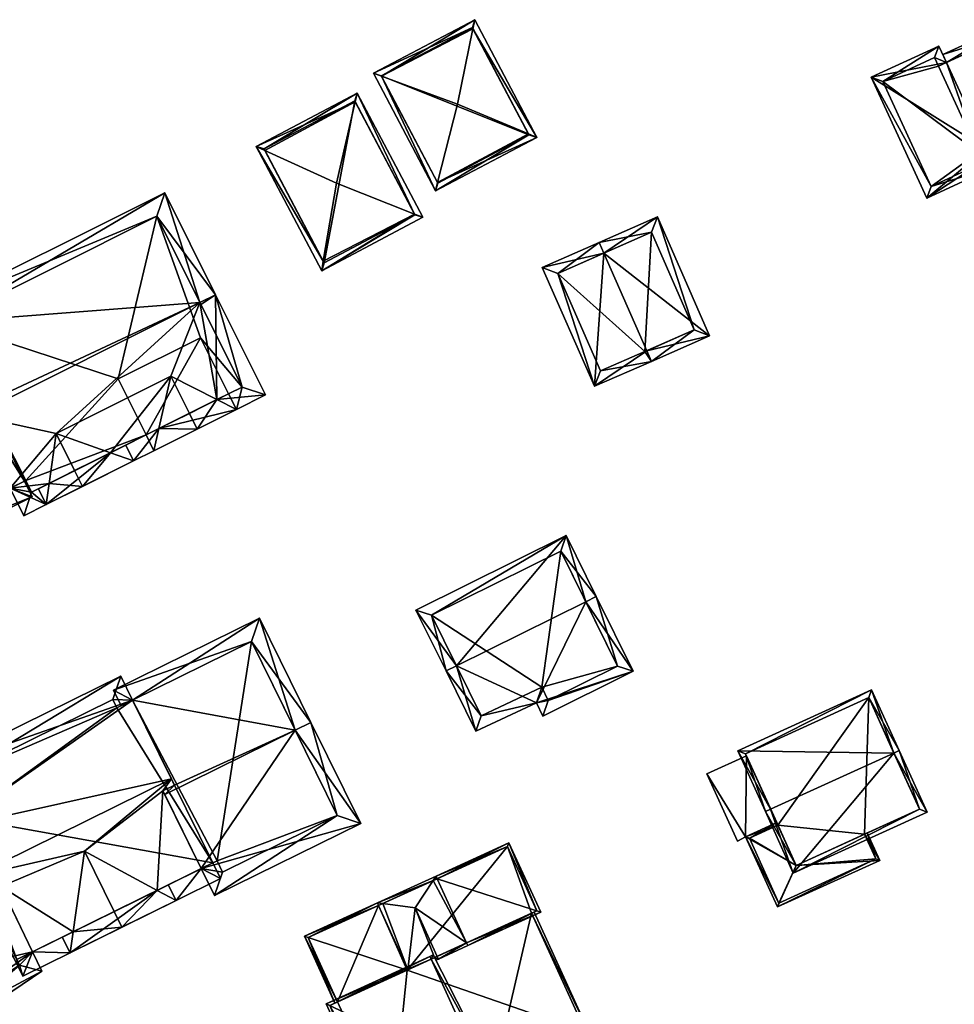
# Model space of a CAD drawing. Header units: inches. Extents: x 2558739 to 2563058, y 1133992 to 1137021.
# Tile 84 of 97: x 2560078 to 2560158, y 1136129 to 1136214. Entities that reach past the tile are written whole.
import ezdxf

# ---------------------------------------------------------------- set-up
doc = ezdxf.new("R2010")
doc.units = ezdxf.units.IN
doc.header["$MEASUREMENT"] = 0
doc.layers.add('Gebaeude Einzelhaus', color=10, linetype='Continuous')
doc.layers.add('Offenes Gebaeude', color=10, linetype='Continuous')

msp = doc.modelspace()

# ---------------------------------------------------------------- meshes
at = {"layer": 'Gebaeude Einzelhaus'}
mesh = msp.add_polyface(dxfattribs=at)
corners = [(2560109.215, 1136208.82, 383.983), (2560113.829, 1136199.001, 383.746), (2560114.013, 1136199.725, 383.983), (2560108.513, 1136209.079, 383.747), (2560115.718, 1136206.424, 386.18), (2560117.203, 1136213.665, 383.747), (2560117.045, 1136212.894, 384.006), (2560122.52, 1136203.588, 383.747), (2560121.795, 1136203.89, 384.005), (2560116.994, 1136212.99, 383.96), (2560109.189, 1136208.87, 383.959), (2560121.845, 1136203.796, 383.96), (2560114.038, 1136199.678, 383.961), (2560121.845, 1136203.796, 374.358), (2560116.994, 1136212.99, 374.358), (2560109.189, 1136208.87, 374.358), (2560114.038, 1136199.678, 374.358)]
mesh.append_faces([[corners[k] for k in face] for face in [(6, 9, 5), (8, 6, 7), (11, 8, 7), (7, 6, 5), (2, 12, 1), (0, 2, 1), (1, 12, 11), (1, 11, 7), (10, 0, 3), (9, 10, 3), (5, 9, 3), (3, 0, 1), (8, 6, 4), (8, 7, 6), (6, 7, 5), (2, 8, 4), (1, 7, 2), (2, 7, 8), (6, 0, 4), (6, 5, 0), (0, 5, 3), (0, 2, 4), (3, 1, 0), (0, 1, 2)]], dxfattribs={"color": 13})
mesh.append_faces([[corners[k] for k in face] for face in [(13, 16, 15), (13, 15, 14), (11, 16, 13), (12, 16, 11), (2, 16, 12), (15, 16, 0), (0, 16, 2), (10, 15, 0), (14, 15, 9), (9, 15, 10), (13, 14, 6), (6, 14, 9), (8, 13, 6), (11, 13, 8)]], dxfattribs={"color": 41})
mesh = msp.add_polyface(dxfattribs=at)
corners = [(2560157.607, 1136210.003, 384.602), (2560156.956, 1136211.411, 384.602), (2560151.161, 1136208.734, 381.996), (2560161.027, 1136202.603, 384.602), (2560155.946, 1136198.375, 381.996), (2560161.341, 1136201.923, 384.602), (2560161.743, 1136201.053, 384.602), (2560156.928, 1136209.693, 384.297), (2560156.591, 1136210.416, 384.296), (2560152.158, 1136208.368, 382.303), (2560156.313, 1136199.371, 382.303), (2560160.748, 1136201.42, 384.296), (2560160.346, 1136202.289, 384.296), (2560167.351, 1136204.7, 382.232), (2560163.316, 1136213.433, 382.232), (2560157.294, 1136210.684, 384.602), (2560166.356, 1136205.066, 382.501), (2560162.949, 1136212.44, 382.5), (2560157.608, 1136210.003, 373.399), (2560156.928, 1136209.693, 373.399), (2560156.591, 1136210.416, 373.399), (2560152.158, 1136208.368, 373.399), (2560156.313, 1136199.371, 373.399), (2560160.748, 1136201.42, 373.399), (2560160.346, 1136202.289, 373.399), (2560161.027, 1136202.603, 373.399), (2560166.356, 1136205.066, 373.399), (2560162.949, 1136212.44, 373.399)]
mesh.append_faces([[corners[k] for k in face] for face in [(14, 17, 15), (15, 17, 0), (3, 16, 5), (5, 16, 13), (13, 16, 14), (14, 16, 17), (3, 14, 0), (0, 14, 15), (3, 13, 14), (3, 5, 13), (5, 12, 3), (6, 11, 5), (5, 11, 12), (2, 10, 4), (4, 10, 6), (6, 10, 11), (1, 9, 2), (2, 9, 10), (0, 8, 1), (1, 8, 9), (0, 7, 8), (3, 4, 5), (5, 4, 6), (0, 2, 3), (3, 2, 4), (0, 1, 2)]], dxfattribs={"color": 13})
mesh.append_faces([[corners[k] for k in face] for face in [(27, 25, 18), (27, 26, 25), (27, 18, 17), (17, 18, 0), (17, 26, 27), (17, 16, 26), (25, 16, 3), (25, 26, 16), (19, 21, 20), (18, 24, 19), (19, 24, 21), (21, 24, 22), (22, 24, 23), (18, 25, 24), (3, 12, 25), (25, 12, 24), (12, 11, 24), (24, 11, 23), (11, 10, 23), (23, 10, 22), (10, 9, 22), (22, 9, 21), (9, 20, 21), (9, 8, 20), (8, 19, 20), (8, 7, 19), (18, 7, 0), (18, 19, 7)]], dxfattribs={"color": 41})
mesh = msp.add_polyface(dxfattribs=at)
corners = [(2560104.085, 1136192.169, 383.746), (2560112.744, 1136196.738, 383.746), (2560112.03, 1136197.02, 383.992), (2560104.223, 1136192.979, 384.022), (2560105.361, 1136199.65, 386.29), (2560098.468, 1136202.816, 383.747), (2560099.215, 1136202.473, 384.022), (2560107.125, 1136207.385, 383.747), (2560106.954, 1136206.637, 383.992), (2560112.069, 1136196.946, 383.957), (2560104.294, 1136192.845, 383.957), (2560099.144, 1136202.608, 383.957), (2560106.916, 1136206.71, 383.957), (2560112.069, 1136196.946, 374.522), (2560106.916, 1136206.71, 374.522), (2560099.144, 1136202.608, 374.522), (2560104.294, 1136192.845, 374.522)]
mesh.append_faces([[corners[k] for k in face] for face in [(6, 3, 5), (11, 6, 5), (12, 11, 7), (8, 12, 7), (2, 8, 7), (7, 11, 5), (9, 2, 1), (1, 2, 7), (3, 10, 0), (0, 10, 9), (5, 3, 0), (0, 9, 1), (8, 6, 4), (7, 5, 8), (8, 5, 6), (2, 8, 4), (1, 7, 2), (2, 7, 8), (6, 3, 4), (6, 5, 3), (3, 5, 0), (0, 2, 3), (3, 2, 4), (0, 1, 2)]], dxfattribs={"color": 13})
mesh.append_faces([[corners[k] for k in face] for face in [(14, 16, 15), (13, 16, 14), (9, 16, 13), (10, 16, 9), (3, 16, 10), (15, 16, 6), (6, 16, 3), (11, 15, 6), (14, 15, 12), (12, 15, 11), (8, 14, 12), (13, 14, 2), (2, 14, 8), (9, 13, 2)]], dxfattribs={"color": 41})
mesh = msp.add_polyface(dxfattribs=at)
corners = [(2560074.027, 1136180.248, 389.807), (2560075.011, 1136181.356, 390.171), (2560058.913, 1136173.32, 390.171), (2560075.258, 1136180.862, 389.807), (2560061.841, 1136164.095, 383.866), (2560057.57, 1136172.65, 390.171), (2560077.38, 1136173.529, 384.855), (2560079.281, 1136172.801, 383.866), (2560078.611, 1136174.143, 384.855), (2560071.81, 1136187.77, 385.434), (2560070.75, 1136189.893, 383.866), (2560053.309, 1136181.188, 383.866), (2560070.079, 1136187.881, 384.858), (2560055.321, 1136180.515, 384.858), (2560070.469, 1136187.101, 385.434), (2560062.514, 1136166.108, 384.855), (2560092.752, 1136179.949, 387.185), (2560091.167, 1136183.125, 387.185), (2560090.142, 1136178.647, 384.853), (2560089.708, 1136176.751, 383.866), (2560089.037, 1136178.096, 383.866), (2560093.423, 1136178.605, 387.185), (2560095.109, 1136181.125, 384.852), (2560096.775, 1136180.279, 383.866), (2560096.105, 1136181.622, 383.866), (2560074.266, 1136179.769, 390.171), (2560093.645, 1136189.442, 390.171), (2560090.629, 1136198.84, 383.535), (2560094.986, 1136190.111, 390.171), (2560071.81, 1136187.77, 384.554), (2560069.909, 1136188.498, 383.534), (2560070.579, 1136187.156, 384.554), (2560099.273, 1136181.525, 383.866), (2560081.331, 1136178.216, 387.185), (2560077.38, 1136173.529, 385.589), (2560080.478, 1136172.144, 383.866), (2560078.551, 1136171.183, 383.866), (2560080.732, 1136173.953, 384.855), (2560085.985, 1136176.574, 384.854), (2560087.958, 1136175.878, 383.866), (2560079.221, 1136173.199, 384.855), (2560078.723, 1136174.199, 385.589), (2560097.26, 1136182.198, 384.852), (2560093.726, 1136189.279, 390.052), (2560089.956, 1136196.828, 384.554), (2560083.586, 1136173.696, 387.185), (2560082.914, 1136175.042, 387.185), (2560079.806, 1136173.491, 383.866), (2560087.287, 1136177.223, 383.866), (2560071.81, 1136187.77, 373.255), (2560070.579, 1136187.156, 373.255), (2560070.469, 1136187.101, 373.255), (2560070.079, 1136187.881, 373.255), (2560055.321, 1136180.515, 373.255), (2560062.514, 1136166.108, 373.255), (2560078.611, 1136174.143, 373.255), (2560089.037, 1136178.096, 373.255), (2560096.105, 1136181.622, 373.255), (2560086.641, 1136182.895, 373.255), (2560093.709, 1136186.423, 373.255), (2560078.723, 1136174.199, 373.255), (2560079.221, 1136173.199, 373.255), (2560097.26, 1136182.198, 373.255), (2560089.956, 1136196.828, 373.255)]
mesh.append_faces([[corners[k] for k in face] for face in [(39, 38, 48), (39, 45, 38), (38, 45, 46), (37, 35, 47), (37, 45, 35), (37, 46, 45), (46, 38, 33), (38, 39, 48), (46, 45, 38), (38, 45, 39), (35, 37, 47), (37, 46, 33), (35, 45, 37), (37, 45, 46), (26, 28, 43), (30, 29, 31), (28, 44, 27), (27, 44, 30), (30, 44, 29), (28, 26, 44), (23, 42, 32), (32, 42, 28), (28, 42, 43), (23, 22, 42), (39, 18, 19), (19, 18, 23), (23, 18, 22), (35, 38, 39), (39, 38, 18), (35, 37, 38), (35, 40, 37), (40, 34, 41), (35, 36, 40), (40, 36, 34), (17, 38, 18), (38, 17, 33), (23, 22, 18), (18, 19, 23), (39, 18, 38), (18, 39, 19), (37, 35, 38), (38, 35, 39), (33, 34, 37), (37, 34, 35), (35, 34, 36), (33, 25, 34), (22, 26, 17), (17, 26, 33), (33, 26, 25), (22, 28, 26), (32, 22, 23), (22, 32, 28), (29, 30, 31), (29, 27, 30), (3, 26, 29), (29, 26, 27), (27, 26, 28), (0, 25, 3), (3, 25, 26), (23, 22, 24), (23, 21, 22), (22, 21, 16), (18, 19, 20), (16, 21, 18), (18, 21, 19), (16, 22, 17), (22, 23, 24), (16, 21, 22), (22, 21, 23), (16, 18, 21), (21, 18, 19), (19, 18, 20), (16, 17, 18), (7, 6, 8), (5, 15, 4), (4, 15, 7), (7, 15, 6), (5, 2, 15), (10, 13, 11), (11, 13, 5), (5, 13, 2), (14, 12, 9), (9, 12, 10), (10, 12, 13), (9, 2, 1), (9, 11, 2), (2, 11, 5), (9, 10, 11), (6, 7, 8), (6, 4, 7), (0, 2, 6), (6, 2, 4), (4, 2, 5), (3, 1, 0), (0, 1, 2)]], dxfattribs={"color": 13})
mesh.append_faces([[corners[k] for k in face] for face in [(37, 38, 46), (59, 62, 57), (58, 63, 59), (59, 63, 62), (58, 49, 63), (56, 60, 58), (58, 60, 49), (49, 60, 55), (56, 61, 60), (44, 63, 29), (29, 63, 49), (26, 43, 44), (44, 62, 63), (43, 42, 44), (44, 42, 62), (22, 24, 42), (42, 24, 62), (62, 24, 57), (38, 20, 18), (38, 56, 20), (37, 61, 38), (38, 61, 56), (37, 40, 61), (40, 60, 61), (40, 41, 60), (34, 8, 41), (41, 8, 60), (60, 8, 55), (34, 6, 8), (34, 0, 6), (34, 25, 0), (56, 59, 57), (56, 58, 59), (18, 22, 16), (18, 24, 22), (24, 56, 57), (18, 20, 24), (24, 20, 56), (51, 53, 52), (51, 54, 53), (50, 55, 51), (51, 55, 54), (50, 49, 55), (9, 3, 29), (9, 1, 3), (6, 55, 8), (15, 54, 6), (6, 54, 55), (15, 53, 54), (2, 13, 15), (15, 13, 53), (13, 12, 53), (53, 12, 52), (12, 51, 52), (12, 14, 51), (29, 14, 9), (29, 51, 14), (29, 50, 51), (29, 49, 50)]], dxfattribs={"color": 41})
mesh = msp.add_polyface(dxfattribs=at)
corners = [(2560131.932, 1136185.318, 384.779), (2560132.333, 1136184.403, 384.779), (2560137.318, 1136186.586, 381.626), (2560128.271, 1136193.677, 384.779), (2560132.855, 1136196.776, 381.626), (2560127.87, 1136194.593, 384.779), (2560127.451, 1136182.265, 381.626), (2560122.988, 1136192.455, 381.626), (2560136, 1136187.101, 382.206), (2560132.34, 1136195.459, 382.206), (2560124.305, 1136191.94, 382.218), (2560127.966, 1136183.583, 382.218), (2560131.776, 1136185.249, 384.678), (2560131.776, 1136185.249, 373.655), (2560136, 1136187.101, 373.655), (2560132.34, 1136195.459, 373.655), (2560124.305, 1136191.94, 373.655), (2560127.966, 1136183.583, 373.655)]
mesh.append_faces([[corners[k] for k in face] for face in [(1, 12, 0), (6, 11, 1), (1, 11, 12), (6, 10, 11), (10, 5, 3), (6, 7, 10), (10, 7, 5), (5, 9, 3), (8, 1, 0), (8, 2, 1), (5, 4, 9), (9, 4, 8), (8, 4, 2), (7, 3, 5), (7, 6, 3), (3, 6, 0), (0, 6, 1), (3, 4, 5), (0, 2, 3), (3, 2, 4), (0, 1, 2)]], dxfattribs={"color": 13})
mesh.append_faces([[corners[k] for k in face] for face in [(13, 17, 16), (13, 16, 15), (13, 15, 14), (11, 17, 13), (11, 13, 12), (16, 17, 10), (10, 17, 11), (15, 16, 3), (3, 16, 10), (9, 15, 3), (14, 15, 8), (8, 15, 9), (13, 14, 8), (12, 13, 8), (12, 8, 0)]], dxfattribs={"color": 41})
mesh = msp.add_polyface(dxfattribs=at)
corners = [(2560126.709, 1136163.814, 385.166), (2560127.605, 1136164.258, 385.166), (2560125.021, 1136169.476, 382.955), (2560115.637, 1136158.332, 385.166), (2560112.156, 1136163.106, 382.955), (2560114.741, 1136157.888, 385.166), (2560117.299, 1136152.721, 383.112), (2560122.475, 1136155.161, 383.074), (2560130.775, 1136157.856, 382.622), (2560123.038, 1136154.025, 382.622), (2560113.496, 1136162.654, 383.334), (2560117.76, 1136154.045, 383.462), (2560123.49, 1136155.365, 382.978), (2560122.936, 1136156.484, 383.423), (2560129.435, 1136158.309, 382.978), (2560124.569, 1136168.136, 383.334), (2560129.435, 1136158.309, 373.859), (2560124.569, 1136168.136, 373.859), (2560113.496, 1136162.654, 373.859), (2560117.76, 1136154.045, 373.859), (2560122.936, 1136156.484, 373.859), (2560123.49, 1136155.365, 373.859)]
mesh.append_faces([[corners[k] for k in face] for face in [(15, 10, 2), (0, 15, 1), (14, 0, 1), (1, 15, 2), (8, 12, 14), (8, 14, 1), (9, 12, 8), (13, 12, 7), (11, 13, 7), (7, 12, 9), (6, 11, 7), (3, 11, 5), (10, 3, 5), (5, 11, 6), (2, 10, 4), (4, 10, 5), (0, 8, 1), (3, 7, 0), (0, 7, 8), (8, 7, 9), (3, 6, 7), (3, 5, 6), (3, 4, 5), (0, 2, 3), (3, 2, 4), (0, 1, 2)]], dxfattribs={"color": 13})
mesh.append_faces([[corners[k] for k in face] for face in [(18, 20, 19), (17, 20, 18), (16, 21, 20), (16, 20, 17), (14, 21, 16), (12, 21, 14), (20, 21, 12), (13, 20, 12), (19, 20, 13), (11, 19, 13), (18, 19, 3), (3, 19, 11), (10, 18, 3), (17, 18, 15), (15, 18, 10), (16, 17, 0), (0, 17, 15), (14, 16, 0)]], dxfattribs={"color": 41})
mesh = msp.add_polyface(dxfattribs=at)
corners = [(2560093.769, 1136140.961, 384.947), (2560095.41, 1136140.098, 383.954), (2560094.747, 1136141.443, 384.947), (2560091.6, 1136138.221, 383.954), (2560089.98, 1136139.095, 384.947), (2560090.484, 1136147.63, 389.871), (2560091.203, 1136148.638, 390.259), (2560091.462, 1136148.112, 389.871), (2560083.753, 1136142.453, 388.765), (2560074.259, 1136140.29, 390.259), (2560076.613, 1136139.421, 389.054), (2560075.115, 1136138.553, 388.977), (2560082.776, 1136135.546, 384.948), (2560079.299, 1136133.833, 384.948), (2560078.184, 1136132.688, 384.594), (2560077.953, 1136133.17, 384.948), (2560078.466, 1136131.751, 383.954), (2560082.521, 1136133.749, 383.954), (2560078.049, 1136132.597, 384.579), (2560087.881, 1136155.381, 385.43), (2560086.866, 1136157.441, 383.954), (2560069.921, 1136149.094, 383.954), (2560072.224, 1136144.42, 387.301), (2560086.536, 1136154.718, 385.43), (2560086.185, 1136155.431, 384.919), (2560071.93, 1136148.411, 384.918), (2560073.478, 1136145.271, 387.167), (2560093.769, 1136140.961, 385.469), (2560094.908, 1136138.649, 383.787), (2560107.43, 1136144.819, 383.787), (2560101.816, 1136152.823, 390.092), (2560103.16, 1136153.485, 390.092), (2560090.638, 1136147.316, 390.092), (2560087.881, 1136155.381, 384.737), (2560098.763, 1136162.413, 383.787), (2560086.24, 1136156.244, 383.787), (2560086.903, 1136154.899, 384.737), (2560098.08, 1136160.405, 384.737), (2560095.59, 1136140.658, 384.766), (2560105.423, 1136145.501, 384.765), (2560095.114, 1136141.624, 385.469), (2560076.869, 1136138.889, 389.429), (2560064.224, 1136130.339, 389.429), (2560060.205, 1136136.26, 384.837), (2560072.224, 1136144.42, 384.819), (2560072.808, 1136146.63, 383.854), (2560073.478, 1136145.271, 384.817), (2560054.554, 1136132.423, 384.845), (2560052.473, 1136132.824, 383.884), (2560053.313, 1136131.581, 384.847), (2560067.524, 1136125.479, 385.86), (2560068.367, 1136124.237, 384.949), (2560080.099, 1136132.17, 384.949), (2560079.299, 1136133.833, 386.058), (2560078.184, 1136132.688, 385.861), (2560077.953, 1136133.17, 386.182), (2560086.3, 1136137.282, 388.765), (2560086.963, 1136135.936, 388.765), (2560090.937, 1136139.566, 383.954), (2560081.859, 1136135.094, 383.954), (2560087.881, 1136155.381, 373.926), (2560086.536, 1136154.718, 373.926), (2560086.185, 1136155.431, 373.926), (2560071.93, 1136148.411, 373.926), (2560073.478, 1136145.271, 373.926), (2560072.224, 1136144.42, 373.926), (2560078.049, 1136132.597, 373.925), (2560078.184, 1136132.688, 373.925), (2560077.953, 1136133.17, 373.925), (2560094.747, 1136141.443, 373.926), (2560095.114, 1136141.624, 373.926), (2560095.59, 1136140.658, 373.926), (2560105.423, 1136145.501, 373.926), (2560098.08, 1136160.405, 373.926), (2560054.554, 1136132.424, 373.925), (2560067.524, 1136125.479, 373.925), (2560061.846, 1136121.639, 373.925)]
mesh.append_faces([[corners[k] for k in face] for face in [(57, 4, 3), (3, 4, 58), (57, 56, 4), (12, 17, 59), (12, 57, 17), (12, 56, 57), (17, 12, 59), (12, 56, 8), (17, 57, 12), (12, 57, 56), (4, 3, 58), (4, 57, 3), (4, 56, 57), (4, 8, 56), (52, 54, 53), (53, 54, 55), (52, 51, 54), (54, 51, 50), (43, 45, 44), (44, 45, 46), (47, 48, 43), (43, 48, 45), (47, 49, 48), (50, 53, 42), (42, 53, 41), (50, 52, 53), (50, 51, 52), (47, 48, 49), (43, 45, 48), (47, 43, 48), (45, 44, 46), (44, 45, 43), (42, 11, 43), (43, 11, 44), (42, 41, 11), (11, 41, 10), (28, 39, 29), (29, 39, 31), (31, 39, 30), (40, 38, 27), (27, 38, 28), (28, 38, 39), (35, 33, 36), (31, 37, 34), (34, 37, 35), (35, 37, 33), (31, 30, 37), (34, 30, 31), (30, 7, 32), (32, 7, 5), (36, 33, 35), (35, 33, 34), (34, 33, 30), (30, 33, 7), (27, 30, 32), (27, 29, 30), (30, 29, 31), (27, 28, 29), (20, 25, 21), (21, 25, 22), (22, 25, 26), (19, 24, 20), (20, 24, 25), (19, 23, 24), (14, 16, 18), (13, 14, 15), (13, 16, 14), (4, 17, 12), (12, 17, 13), (13, 17, 16), (0, 3, 4), (4, 3, 17), (0, 1, 3), (0, 2, 1), (19, 22, 6), (6, 22, 9), (19, 21, 22), (19, 20, 21), (12, 17, 4), (4, 17, 3), (16, 14, 18), (12, 13, 17), (17, 13, 16), (16, 13, 14), (14, 13, 15), (8, 10, 12), (12, 10, 13), (8, 9, 10), (10, 9, 11), (8, 6, 9), (5, 8, 4), (8, 5, 6), (6, 5, 7), (0, 4, 3), (4, 0, 5), (3, 1, 0), (0, 1, 2)]], dxfattribs={"color": 13})
mesh.append_faces([[corners[k] for k in face] for face in [(12, 4, 56), (75, 65, 66), (75, 74, 65), (75, 76, 74), (41, 53, 10), (10, 53, 13), (55, 15, 53), (53, 15, 13), (54, 15, 55), (54, 14, 15), (66, 18, 75), (75, 18, 50), (50, 18, 54), (54, 18, 14), (65, 43, 44), (65, 74, 43), (43, 74, 47), (70, 72, 71), (70, 73, 72), (69, 60, 70), (70, 60, 73), (37, 73, 33), (33, 73, 60), (37, 72, 73), (30, 39, 37), (37, 39, 72), (39, 71, 72), (39, 38, 71), (38, 70, 71), (38, 40, 70), (27, 2, 40), (40, 2, 70), (70, 2, 69), (27, 0, 2), (32, 5, 27), (27, 5, 0), (69, 61, 60), (61, 63, 62), (69, 64, 61), (61, 64, 63), (69, 68, 64), (64, 68, 65), (65, 68, 66), (66, 68, 67), (19, 7, 33), (19, 6, 7), (12, 69, 4), (4, 69, 0), (0, 69, 2), (13, 68, 12), (12, 68, 69), (13, 15, 68), (14, 68, 15), (14, 67, 68), (18, 67, 14), (18, 66, 67), (9, 22, 11), (11, 22, 44), (46, 44, 26), (26, 44, 22), (46, 65, 44), (46, 64, 65), (25, 46, 26), (25, 63, 46), (46, 63, 64), (25, 62, 63), (25, 24, 62), (24, 61, 62), (24, 23, 61), (33, 23, 19), (33, 61, 23), (33, 60, 61)]], dxfattribs={"color": 41})
mesh = msp.add_polyface(dxfattribs=at)
corners = [(2560142.552, 1136146.045, 385.387), (2560142.098, 1136145.838, 385.387), (2560144.493, 1136140.574, 382.732), (2560153.119, 1136150.854, 385.387), (2560155.97, 1136145.798, 382.733), (2560153.574, 1136151.061, 385.387), (2560151.204, 1136156.268, 382.733), (2560139.728, 1136151.044, 382.733), (2560155.308, 1136146.045, 382.961), (2560144.741, 1136141.236, 382.961), (2560150.956, 1136155.605, 382.964), (2560140.39, 1136150.796, 382.964), (2560155.308, 1136146.045, 374.072), (2560150.956, 1136155.605, 374.072), (2560140.39, 1136150.796, 374.072), (2560143.178, 1136144.669, 380.023), (2560144.741, 1136141.236, 380.023), (2560143.075, 1136144.896, 380.141), (2560143.075, 1136144.896, 380.041), (2560143.179, 1136144.669, 374.072), (2560140.469, 1136150.622, 380.042), (2560140.469, 1136150.622, 380.142), (2560150.608, 1136143.906, 380.023), (2560150.608, 1136143.906, 374.072), (2560144.741, 1136141.236, 374.072)]
mesh.append_faces([[corners[k] for k in face] for face in [(0, 9, 1), (11, 0, 1), (7, 11, 1), (10, 11, 6), (6, 11, 7), (3, 10, 5), (8, 3, 5), (5, 10, 6), (4, 8, 5), (2, 9, 8), (1, 9, 2), (2, 8, 4), (3, 7, 0), (0, 7, 1), (5, 6, 3), (3, 6, 7), (3, 4, 5), (0, 2, 3), (3, 2, 4), (0, 1, 2)]], dxfattribs={"color": 13})
mesh.append_faces([[corners[k] for k in face] for face in [(23, 13, 12), (23, 19, 13), (13, 19, 14), (23, 24, 19), (12, 22, 23), (22, 9, 16), (12, 8, 22), (22, 8, 9), (20, 14, 18), (18, 14, 19), (17, 11, 21), (21, 11, 20), (20, 11, 14), (17, 0, 11), (17, 9, 0), (15, 17, 18), (15, 18, 19), (17, 15, 9), (9, 15, 16), (11, 10, 14), (14, 10, 13), (3, 13, 10), (3, 12, 13), (3, 8, 12)]], dxfattribs={"color": 41})
mesh = msp.add_polyface(dxfattribs=at)
corners = [(2560144.741, 1136141.236, 380.023), (2560140.409, 1136143.683, 380.023), (2560143.143, 1136137.679, 380.023), (2560143.178, 1136144.669, 380.023), (2560143.075, 1136144.896, 380.023), (2560151.903, 1136141.666, 380.023), (2560150.608, 1136143.906, 380.023), (2560150.836, 1136144.01, 380.023), (2560140.74, 1136143.559, 380.023), (2560143.266, 1136138.01, 380.023), (2560151.571, 1136141.79, 380.023), (2560150.608, 1136143.906, 374.072), (2560151.571, 1136141.79, 374.072), (2560140.74, 1136143.559, 374.072), (2560143.179, 1136144.669, 374.072), (2560143.266, 1136138.01, 374.071), (2560144.741, 1136141.236, 374.072)]
mesh.append_faces([[corners[k] for k in face] for face in [(2, 10, 5), (5, 10, 7), (7, 10, 6), (1, 9, 2), (2, 9, 10), (4, 8, 1), (1, 8, 9), (4, 3, 8), (0, 5, 6), (6, 5, 7), (0, 2, 5), (4, 1, 3), (3, 1, 0), (0, 1, 2)]], dxfattribs={"color": 13})
mesh.append_faces([[corners[k] for k in face] for face in [(12, 16, 11), (16, 13, 14), (12, 15, 16), (16, 15, 13), (10, 9, 12), (12, 9, 15), (9, 8, 15), (15, 8, 13), (13, 3, 14), (13, 8, 3), (6, 10, 11), (11, 10, 12)]], dxfattribs={"color": 41})
mesh = msp.add_polyface(dxfattribs=at)
corners = [(2560120.132, 1136143.175, 382.746), (2560113.879, 1136140.319, 388.142), (2560113.983, 1136140.092, 388.142), (2560122.853, 1136137.216, 382.746), (2560116.496, 1136134.587, 388.142), (2560116.6, 1136134.36, 388.142), (2560113.621, 1136139.927, 388.386), (2560108.852, 1136138.024, 388.142), (2560109.319, 1136137.962, 388.387), (2560112.085, 1136137.595, 389.838), (2560114.087, 1136133.213, 389.838), (2560113.984, 1136133.439, 389.838), (2560108.956, 1136137.796, 388.142), (2560102.599, 1136135.168, 382.746), (2560105.442, 1136129.546, 382.942), (2560105.214, 1136129.442, 382.746), (2560111.398, 1136132.266, 388.083), (2560111.406, 1136132.27, 388.089), (2560111.467, 1136132.298, 388.142), (2560113.745, 1136133.338, 389.679), (2560113.748, 1136133.331, 389.679), (2560113.851, 1136133.105, 389.679), (2560120.008, 1136142.844, 382.942), (2560122.522, 1136137.34, 382.942), (2560102.93, 1136135.044, 382.942), (2560122.057, 1136137.128, 383.008), (2560122.057, 1136137.128, 374.246), (2560122.522, 1136137.34, 374.246), (2560120.008, 1136142.844, 374.246), (2560102.93, 1136135.044, 374.246), (2560105.442, 1136129.546, 374.246), (2560111.409, 1136132.263, 374.246), (2560105.444, 1136129.541, 374.246)]
mesh.append_faces([[corners[k] for k in face] for face in [(10, 4, 5), (10, 11, 4), (11, 10, 20), (20, 10, 21), (12, 7, 8), (7, 24, 13), (13, 24, 15), (15, 24, 14), (7, 12, 24), (1, 2, 6), (22, 2, 1), (1, 6, 7), (7, 6, 8), (5, 23, 3), (3, 23, 0), (0, 23, 22), (5, 4, 23), (0, 22, 1), (11, 20, 10), (10, 20, 21), (11, 19, 20), (18, 8, 12), (12, 8, 7), (11, 9, 19), (19, 9, 18), (18, 9, 8), (12, 17, 18), (12, 16, 17), (12, 14, 16), (12, 13, 14), (14, 13, 15), (12, 7, 13), (6, 2, 1), (10, 4, 11), (11, 4, 9), (9, 4, 6), (6, 4, 2), (10, 5, 4), (6, 8, 9), (6, 7, 8), (6, 1, 7), (3, 4, 5), (0, 2, 3), (3, 2, 4), (0, 1, 2)]], dxfattribs={"color": 13})
mesh.append_faces([[corners[k] for k in face] for face in [(26, 28, 27), (26, 31, 28), (28, 31, 29), (29, 31, 30), (30, 31, 32), (29, 30, 24), (24, 30, 14), (6, 12, 8), (12, 29, 24), (12, 28, 29), (6, 2, 12), (12, 2, 28), (28, 2, 22), (22, 23, 28), (28, 23, 27), (25, 4, 20), (20, 4, 11), (27, 23, 26), (26, 23, 25), (25, 23, 4)]], dxfattribs={"color": 41})
mesh = msp.add_polyface(dxfattribs=at)
corners = [(2560118.922, 1136123.191, 389.318), (2560118.282, 1136122.624, 389.915), (2560119.026, 1136122.964, 389.318), (2560118.178, 1136122.851, 389.915), (2560118.85, 1136123.348, 389.318), (2560122.057, 1136137.128, 383.008), (2560126.711, 1136126.938, 383.007), (2560113.748, 1136133.331, 389.679), (2560113.451, 1136133.204, 389.915), (2560126.938, 1136127.042, 382.825), (2560122.285, 1136137.232, 382.825), (2560113.745, 1136133.338, 389.679), (2560113.641, 1136133.565, 389.679), (2560113.347, 1136133.431, 389.915), (2560109.389, 1136118.563, 382.825), (2560104.454, 1136129.37, 382.825), (2560104.785, 1136129.246, 383.006), (2560109.513, 1136118.894, 383.007), (2560122.057, 1136137.128, 374.246), (2560126.711, 1136126.938, 374.246), (2560105.442, 1136129.546, 382.942), (2560111.398, 1136132.266, 388.083), (2560104.785, 1136129.246, 374.246), (2560105.442, 1136129.546, 374.246), (2560111.406, 1136132.27, 388.089), (2560111.467, 1136132.298, 388.142), (2560109.513, 1136118.894, 374.246), (2560117.955, 1136122.749, 389.318), (2560110.169, 1136119.194, 382.998), (2560110.169, 1136119.194, 374.246), (2560111.409, 1136132.263, 374.246), (2560110.097, 1136119.351, 374.246), (2560105.444, 1136129.541, 374.246)]
mesh.append_faces([[corners[k] for k in face] for face in [(14, 17, 1), (1, 17, 3), (13, 16, 15), (15, 16, 14), (14, 16, 17), (13, 8, 16), (13, 12, 8), (8, 12, 11), (10, 9, 5), (5, 9, 6), (1, 0, 2), (1, 3, 0), (15, 8, 13), (14, 3, 15), (15, 3, 8), (14, 1, 3), (8, 12, 13), (8, 11, 12), (8, 7, 11), (5, 9, 10), (5, 6, 9), (3, 4, 8), (8, 4, 7), (7, 4, 5), (5, 4, 6), (3, 0, 4), (3, 1, 0), (0, 1, 2)]], dxfattribs={"color": 13})
mesh.append_faces([[corners[k] for k in face] for face in [(32, 22, 23), (30, 31, 32), (32, 31, 22), (22, 31, 26), (26, 31, 29), (18, 19, 30), (30, 19, 31), (28, 26, 29), (27, 17, 28), (28, 17, 26), (0, 3, 27), (27, 3, 17), (17, 16, 26), (26, 16, 22), (8, 11, 25), (21, 8, 25), (24, 21, 25), (16, 8, 21), (22, 20, 23), (22, 16, 20), (20, 16, 21), (18, 6, 19), (18, 5, 6)]], dxfattribs={"color": 41})
at = {"layer": 'Offenes Gebaeude'}
mesh = msp.add_polyface(dxfattribs=at)
corners = [(2560137.08, 1136149.079, 379.581), (2560139.704, 1136143.316, 379.581), (2560140.409, 1136143.683, 379.7), (2560140.469, 1136150.622, 380.142), (2560143.075, 1136144.896, 380.141), (2560140.469, 1136150.622, 380.042), (2560137.08, 1136149.079, 379.481), (2560139.704, 1136143.316, 379.481), (2560143.075, 1136144.896, 380.041), (2560140.409, 1136143.683, 379.6)]
mesh.append_faces([[corners[k] for k in face] for face in [(0, 2, 3), (3, 2, 4), (0, 1, 2)]], dxfattribs={"color": 13})
mesh.append_faces([[corners[k] for k in face] for face in [(5, 9, 6), (6, 9, 7), (5, 8, 9), (2, 1, 9), (9, 1, 7), (9, 8, 2), (2, 8, 4), (1, 0, 7), (7, 0, 6), (6, 0, 5), (5, 0, 3)]], dxfattribs={"color": 41})

doc.saveas('drawing.dxf')
